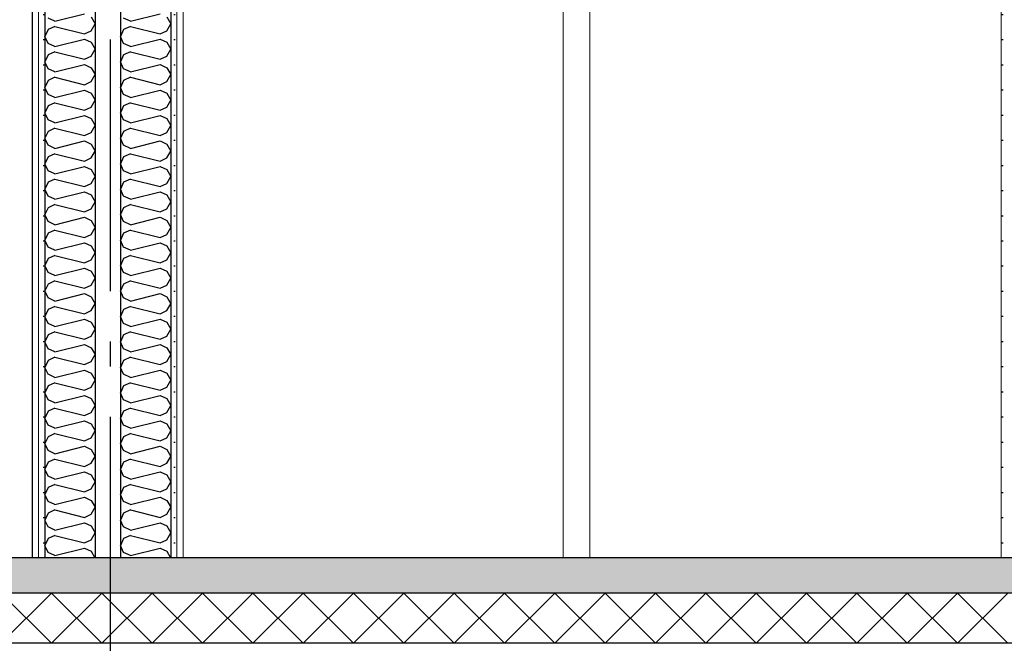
# Model space of a CAD drawing. Header units: millimetres. Extents: x -8544 to 51179, y -2070 to 23603.
# Tile 148 of 174: x 38837 to 40793, y 3650 to 4890. Entities that reach past the tile are written whole.
import ezdxf
from ezdxf.enums import TextEntityAlignment as Align

# ---------------------------------------------------------------- set-up
doc = ezdxf.new("R2010")
doc.units = ezdxf.units.MM
doc.header["$LTSCALE"] = 0.5
doc.header["$MEASUREMENT"] = 0
doc.linetypes.add('Akselinje', pattern=[1500, 1000, -200, 100, -200])
doc.linetypes.add('PLINE', pattern=[0])
for name, color, linetype in [('232- Ikke-bærende yttervegger(Nye konstruksjoner)', 7, 'Continuous'), ('24-- Innervegger (Skravur)(Nye konstruksjoner)', 7, 'Continuous'), ('24-- Innervegger(Nye konstruksjoner)', 7, 'Continuous'), ('252- Gulv på grunn_ bunnplate', 7, 'Continuous'), ('252- Gulv på grunn_ bunnplate (Skravur)', 7, 'Continuous'), ('82-- Modullinjer', 7, 'Continuous')]:
    doc.layers.add(name, color=color, linetype=linetype)
doc.layers.add('236- Innvendig kledning og overflate(Nye konstruksjoner)', color=7, linetype='Continuous', lineweight=0)
doc.layers.add('244- Vinduer_ dører_ foldevegger(Nye konstruksjoner)', color=7, linetype='Continuous', lineweight=0)
doc.styles.add('GENERATED_STYLE_1', font='arial.ttf')
pattern_1 = [(270, (0, 0), (86.60254, 0), [0, -50]), (270, (43.3, -25), (86.60254, 0), [0, -50])]

# ---------------------------------------------------------------- blocks, each defined once
blk = doc.blocks.new('*X2')
at = {"layer": '24-- Innervegger (Skravur)(Nye konstruksjoner)', "linetype": 'PLINE'}
for p, q in [((38907, 4886.9), (38893.5, 4893)), ((38907, 4886.9), (38965.7, 4901.5)), ((38979.2, 4895.4), (38986.9, 4881.5)), ((38907, 4876.2), (38893.5, 4870.1)), ((38907, 4876.2), (38965.7, 4861.6)), ((38979.2, 4867.7), (38986.9, 4881.5)), ((38893.5, 4870.1), (38886.9, 4856.3)), ((38893.5, 4842.4), (38886.9, 4856.3)), ((38965.7, 4861.6), (38979.2, 4867.7)), ((38907, 4836.3), (38893.5, 4842.4)), ((38907, 4836.3), (38965.7, 4850.9)), ((38965.7, 4850.9), (38979.2, 4844.8)), ((38979.2, 4844.8), (38986.9, 4831)), ((38893.5, 4819.5), (38886.9, 4805.7)), ((38907, 4825.6), (38893.5, 4819.5)), ((38907, 4825.6), (38965.7, 4811)), ((38965.7, 4811), (38979.2, 4817.1)), ((38979.2, 4817.1), (38986.9, 4831)), ((38893.5, 4791.9), (38886.9, 4805.7)), ((38907, 4785.7), (38965.7, 4800.4)), ((38965.7, 4800.4), (38979.2, 4794.2)), ((38979.2, 4794.2), (38986.9, 4780.4)), ((38907, 4785.7), (38893.5, 4791.9)), ((38907, 4775.1), (38893.5, 4768.9)), ((38907, 4775.1), (38965.7, 4760.4)), ((38979.2, 4766.6), (38986.9, 4780.4)), ((38893.5, 4768.9), (38886.9, 4755.1)), ((38893.5, 4741.3), (38886.9, 4755.1)), ((38965.7, 4760.4), (38979.2, 4766.6)), ((38907, 4735.1), (38893.5, 4741.3)), ((38907, 4735.1), (38965.7, 4749.8)), ((38965.7, 4749.8), (38979.2, 4743.6)), ((38979.2, 4743.6), (38986.9, 4729.8)), ((38893.5, 4718.3), (38886.9, 4704.5)), ((38907, 4724.5), (38893.5, 4718.3)), ((38907, 4724.5), (38965.7, 4709.8)), ((38965.7, 4709.8), (38979.2, 4716)), ((38979.2, 4716), (38986.9, 4729.8)), ((38893.5, 4690.7), (38886.9, 4704.5)), ((38907, 4684.5), (38965.7, 4699.2)), ((38965.7, 4699.2), (38979.2, 4693)), ((38907, 4684.5), (38893.5, 4690.7)), ((38979.2, 4693), (38986.9, 4679.2)), ((38979.2, 4665.4), (38986.9, 4679.2)), ((38893.5, 4667.7), (38886.9, 4653.9)), ((38907, 4673.9), (38893.5, 4667.7)), ((38907, 4673.9), (38965.7, 4659.2)), ((38965.7, 4659.2), (38979.2, 4665.4)), ((38893.5, 4640.1), (38886.9, 4653.9)), ((38907, 4633.9), (38893.5, 4640.1)), ((38907, 4633.9), (38965.7, 4648.6)), ((38965.7, 4648.6), (38979.2, 4642.4)), ((38979.2, 4642.4), (38986.9, 4628.6)), ((38893.5, 4617.1), (38886.9, 4603.3)), ((38907, 4623.3), (38893.5, 4617.1)), ((38907, 4623.3), (38965.7, 4608.6)), ((38979.2, 4614.8), (38986.9, 4628.6)), ((38893.5, 4589.5), (38886.9, 4603.3)), ((38907, 4583.3), (38965.7, 4598)), ((38965.7, 4608.6), (38979.2, 4614.8)), ((38965.7, 4598), (38979.2, 4591.8)), ((38907, 4583.3), (38893.5, 4589.5)), ((38979.2, 4591.8), (38986.9, 4578)), ((38979.2, 4564.2), (38986.9, 4578)), ((38893.5, 4566.6), (38886.9, 4552.7)), ((38907, 4572.7), (38893.5, 4566.6)), ((38907, 4572.7), (38965.7, 4558.1)), ((38965.7, 4558.1), (38979.2, 4564.2)), ((38893.5, 4538.9), (38886.9, 4552.7)), ((38907, 4532.8), (38893.5, 4538.9)), ((38907, 4532.8), (38965.7, 4547.4)), ((38965.7, 4547.4), (38979.2, 4541.3)), ((38979.2, 4541.3), (38986.9, 4527.4)), ((38907, 4522.1), (38893.5, 4516)), ((38907, 4522.1), (38965.7, 4507.5)), ((38979.2, 4513.6), (38986.9, 4527.4)), ((38893.5, 4516), (38886.9, 4502.2)), ((38893.5, 4488.3), (38886.9, 4502.2)), ((38965.7, 4507.5), (38979.2, 4513.6)), ((38907, 4482.2), (38893.5, 4488.3)), ((38907, 4482.2), (38965.7, 4496.8)), ((38965.7, 4496.8), (38979.2, 4490.7)), ((38979.2, 4490.7), (38986.9, 4476.9)), ((38893.5, 4465.4), (38886.9, 4451.6)), ((38907, 4471.5), (38893.5, 4465.4)), ((38907, 4471.5), (38965.7, 4456.9)), ((38965.7, 4456.9), (38979.2, 4463)), ((38979.2, 4463), (38986.9, 4476.9)), ((38893.5, 4437.8), (38886.9, 4451.6)), ((38907, 4431.6), (38965.7, 4446.3)), ((38965.7, 4446.3), (38979.2, 4440.1)), ((38907, 4431.6), (38893.5, 4437.8)), ((38979.2, 4440.1), (38986.9, 4426.3)), ((38979.2, 4412.5), (38986.9, 4426.3)), ((38893.5, 4414.8), (38886.9, 4401)), ((38907, 4421), (38893.5, 4414.8)), ((38907, 4421), (38965.7, 4406.3)), ((38965.7, 4406.3), (38979.2, 4412.5)), ((38893.5, 4387.2), (38886.9, 4401)), ((38907, 4381), (38893.5, 4387.2)), ((38907, 4381), (38965.7, 4395.7)), ((38965.7, 4395.7), (38979.2, 4389.5)), ((38979.2, 4389.5), (38986.9, 4375.7)), ((38893.5, 4364.2), (38886.9, 4350.4)), ((38907, 4370.4), (38893.5, 4364.2)), ((38907, 4370.4), (38965.7, 4355.7)), ((38979.2, 4361.9), (38986.9, 4375.7)), ((38893.5, 4336.6), (38886.9, 4350.4)), ((38907, 4330.4), (38965.7, 4345.1)), ((38965.7, 4355.7), (38979.2, 4361.9)), ((38965.7, 4345.1), (38979.2, 4338.9)), ((38907, 4330.4), (38893.5, 4336.6)), ((38979.2, 4338.9), (38986.9, 4325.1)), ((38979.2, 4311.3), (38986.9, 4325.1)), ((38893.5, 4313.6), (38886.9, 4299.8)), ((38907, 4319.8), (38893.5, 4313.6)), ((38907, 4319.8), (38965.7, 4305.1)), ((38965.7, 4305.1), (38979.2, 4311.3)), ((38893.5, 4286), (38886.9, 4299.8)), ((38907, 4279.8), (38893.5, 4286)), ((38907, 4279.8), (38965.7, 4294.5)), ((38965.7, 4294.5), (38979.2, 4288.3)), ((38979.2, 4288.3), (38986.9, 4274.5)), ((38907, 4269.2), (38893.5, 4263)), ((38907, 4269.2), (38965.7, 4254.5)), ((38979.2, 4260.7), (38986.9, 4274.5)), ((38893.5, 4263), (38886.9, 4249.2)), ((38893.5, 4235.4), (38886.9, 4249.2)), ((38965.7, 4254.5), (38979.2, 4260.7)), ((38907, 4229.2), (38893.5, 4235.4)), ((38907, 4229.2), (38965.7, 4243.9)), ((38965.7, 4243.9), (38979.2, 4237.7)), ((38979.2, 4237.7), (38986.9, 4223.9)), ((38893.5, 4212.5), (38886.9, 4198.6)), ((38907, 4218.6), (38893.5, 4212.5)), ((38907, 4218.6), (38965.7, 4204)), ((38965.7, 4204), (38979.2, 4210.1)), ((38979.2, 4210.1), (38986.9, 4223.9)), ((38893.5, 4184.8), (38886.9, 4198.6)), ((38907, 4178.7), (38965.7, 4193.3)), ((38965.7, 4193.3), (38979.2, 4187.2)), ((38979.2, 4187.2), (38986.9, 4173.3)), ((38907, 4178.7), (38893.5, 4184.8)), ((38907, 4168), (38893.5, 4161.9)), ((38907, 4168), (38965.7, 4153.4)), ((38979.2, 4159.5), (38986.9, 4173.3)), ((38893.5, 4161.9), (38886.9, 4148.1)), ((38893.5, 4134.2), (38886.9, 4148.1)), ((38965.7, 4153.4), (38979.2, 4159.5)), ((38907, 4128.1), (38893.5, 4134.2)), ((38907, 4128.1), (38965.7, 4142.7)), ((38965.7, 4142.7), (38979.2, 4136.6)), ((38979.2, 4136.6), (38986.9, 4122.8)), ((38893.5, 4111.3), (38886.9, 4097.5)), ((38907, 4117.4), (38893.5, 4111.3)), ((38907, 4117.4), (38965.7, 4102.8)), ((38965.7, 4102.8), (38979.2, 4108.9)), ((38979.2, 4108.9), (38986.9, 4122.8)), ((38893.5, 4083.7), (38886.9, 4097.5)), ((38907, 4077.5), (38965.7, 4092.2)), ((38965.7, 4092.2), (38979.2, 4086)), ((38907, 4077.5), (38893.5, 4083.7)), ((38979.2, 4086), (38986.9, 4072.2)), ((38979.2, 4058.4), (38986.9, 4072.2)), ((38893.5, 4060.7), (38886.9, 4046.9)), ((38907, 4066.9), (38893.5, 4060.7)), ((38907, 4066.9), (38965.7, 4052.2)), ((38965.7, 4052.2), (38979.2, 4058.4)), ((38893.5, 4033.1), (38886.9, 4046.9)), ((38907, 4026.9), (38893.5, 4033.1)), ((38907, 4026.9), (38965.7, 4041.6)), ((38965.7, 4041.6), (38979.2, 4035.4)), ((38979.2, 4035.4), (38986.9, 4021.6)), ((38907, 4016.3), (38893.5, 4010.1)), ((38907, 4016.3), (38965.7, 4001.6)), ((38979.2, 4007.8), (38986.9, 4021.6)), ((38893.5, 4010.1), (38886.9, 3996.3)), ((38893.5, 3982.5), (38886.9, 3996.3)), ((38907, 3976.3), (38965.7, 3991)), ((38965.7, 4001.6), (38979.2, 4007.8)), ((38965.7, 3991), (38979.2, 3984.8)), ((38907, 3976.3), (38893.5, 3982.5)), ((38979.2, 3984.8), (38986.9, 3971)), ((38893.5, 3959.5), (38886.9, 3945.7)), ((38907, 3965.7), (38893.5, 3959.5)), ((38907, 3965.7), (38965.7, 3951)), ((38965.7, 3951), (38979.2, 3957.2)), ((38979.2, 3957.2), (38986.9, 3971)), ((38893.5, 3931.9), (38886.9, 3945.7)), ((38907, 3925.7), (38965.7, 3940.4)), ((38965.7, 3940.4), (38979.2, 3934.2)), ((38979.2, 3934.2), (38986.9, 3920.4)), ((38907, 3925.7), (38893.5, 3931.9)), ((38907, 3915.1), (38893.5, 3908.9)), ((38907, 3915.1), (38965.7, 3900.4)), ((38979.2, 3906.6), (38986.9, 3920.4)), ((38893.5, 3908.9), (38886.9, 3895.1)), ((38893.5, 3881.3), (38886.9, 3895.1)), ((38965.7, 3900.4), (38979.2, 3906.6)), ((38907, 3875.1), (38893.5, 3881.3)), ((38907, 3875.1), (38965.7, 3889.8)), ((38965.7, 3889.8), (38979.2, 3883.6)), ((38979.2, 3883.6), (38986.9, 3869.8)), ((38893.5, 3858.3), (38886.9, 3844.5)), ((38907, 3864.5), (38893.5, 3858.3)), ((38907, 3864.5), (38965.7, 3849.8)), ((38979.2, 3856), (38986.9, 3869.8)), ((38893.5, 3830.7), (38886.9, 3844.5)), ((38907, 3824.6), (38965.7, 3839.2)), ((38965.7, 3839.2), (38979.2, 3833.1)), ((38907, 3824.6), (38893.5, 3830.7)), ((38979.2, 3833.1), (38986.5, 3820))]:
    blk.add_line(p, q, dxfattribs=at)
at = {"layer": '24-- Innervegger (Skravur)(Nye konstruksjoner)'}
blk.add_line((38965.7, 3849.8), (38979.2, 3856), dxfattribs=at)
blk = doc.blocks.new('*X25')
at = {"layer": '252- Gulv på grunn_ bunnplate (Skravur)', "linetype": 'PLINE'}
for p, q in [((38800, 3650), (38900, 3750)), ((38900, 3650), (38800, 3750)), ((38900, 3650), (39000, 3750)), ((39000, 3650), (38900, 3750)), ((39000, 3650), (39100, 3750)), ((39100, 3650), (39000, 3750)), ((39100, 3650), (39200, 3750)), ((39200, 3650), (39100, 3750)), ((39200, 3650), (39300, 3750)), ((39300, 3650), (39200, 3750)), ((39300, 3650), (39400, 3750)), ((39400, 3650), (39300, 3750)), ((39400, 3650), (39500, 3750)), ((39500, 3650), (39400, 3750)), ((39500, 3650), (39600, 3750)), ((39600, 3650), (39500, 3750)), ((39600, 3650), (39700, 3750)), ((39700, 3650), (39600, 3750)), ((39700, 3650), (39800, 3750)), ((39800, 3650), (39700, 3750)), ((39800, 3650), (39900, 3750)), ((39900, 3650), (39800, 3750)), ((39900, 3650), (40000, 3750)), ((40000, 3650), (39900, 3750)), ((40000, 3650), (40100, 3750)), ((40100, 3650), (40000, 3750)), ((40100, 3650), (40200, 3750)), ((40200, 3650), (40100, 3750)), ((40200, 3650), (40300, 3750)), ((40300, 3650), (40200, 3750)), ((40300, 3650), (40400, 3750)), ((40400, 3650), (40300, 3750)), ((40400, 3650), (40500, 3750)), ((40500, 3650), (40400, 3750)), ((40500, 3650), (40600, 3750)), ((40600, 3650), (40500, 3750)), ((40600, 3650), (40700, 3750)), ((40700, 3650), (40600, 3750)), ((40700, 3650), (40800, 3750)), ((40800, 3650), (40700, 3750))]:
    blk.add_line(p, q, dxfattribs=at)
blk = doc.blocks.new('*X95')
at = {"layer": '24-- Innervegger (Skravur)(Nye konstruksjoner)', "linetype": 'PLINE'}
for p, q in [((39057, 4886.9), (39043.5, 4893)), ((39057, 4886.9), (39115.7, 4901.5)), ((39129.2, 4895.4), (39136.9, 4881.5)), ((39057, 4876.2), (39043.5, 4870.1)), ((39057, 4876.2), (39115.7, 4861.6)), ((39129.2, 4867.7), (39136.9, 4881.5)), ((39043.5, 4870.1), (39036.9, 4856.3)), ((39043.5, 4842.4), (39036.9, 4856.3)), ((39115.7, 4861.6), (39129.2, 4867.7)), ((39057, 4836.3), (39043.5, 4842.4)), ((39057, 4836.3), (39115.7, 4850.9)), ((39115.7, 4850.9), (39129.2, 4844.8)), ((39129.2, 4844.8), (39136.9, 4831)), ((39043.5, 4819.5), (39036.9, 4805.7)), ((39057, 4825.6), (39043.5, 4819.5)), ((39057, 4825.6), (39115.7, 4811)), ((39115.7, 4811), (39129.2, 4817.1)), ((39129.2, 4817.1), (39136.9, 4831)), ((39043.5, 4791.9), (39036.9, 4805.7)), ((39057, 4785.7), (39115.7, 4800.4)), ((39115.7, 4800.4), (39129.2, 4794.2)), ((39129.2, 4794.2), (39136.9, 4780.4)), ((39057, 4785.7), (39043.5, 4791.9)), ((39057, 4775.1), (39043.5, 4768.9)), ((39057, 4775.1), (39115.7, 4760.4)), ((39129.2, 4766.6), (39136.9, 4780.4)), ((39043.5, 4768.9), (39036.9, 4755.1)), ((39043.5, 4741.3), (39036.9, 4755.1)), ((39115.7, 4760.4), (39129.2, 4766.6)), ((39057, 4735.1), (39043.5, 4741.3)), ((39057, 4735.1), (39115.7, 4749.8)), ((39115.7, 4749.8), (39129.2, 4743.6)), ((39129.2, 4743.6), (39136.9, 4729.8)), ((39043.5, 4718.3), (39036.9, 4704.5)), ((39057, 4724.5), (39043.5, 4718.3)), ((39057, 4724.5), (39115.7, 4709.8)), ((39115.7, 4709.8), (39129.2, 4716)), ((39129.2, 4716), (39136.9, 4729.8)), ((39043.5, 4690.7), (39036.9, 4704.5)), ((39057, 4684.5), (39115.7, 4699.2)), ((39115.7, 4699.2), (39129.2, 4693)), ((39057, 4684.5), (39043.5, 4690.7)), ((39129.2, 4693), (39136.9, 4679.2)), ((39129.2, 4665.4), (39136.9, 4679.2)), ((39043.5, 4667.7), (39036.9, 4653.9)), ((39057, 4673.9), (39043.5, 4667.7)), ((39057, 4673.9), (39115.7, 4659.2)), ((39115.7, 4659.2), (39129.2, 4665.4)), ((39043.5, 4640.1), (39036.9, 4653.9)), ((39057, 4633.9), (39043.5, 4640.1)), ((39057, 4633.9), (39115.7, 4648.6)), ((39115.7, 4648.6), (39129.2, 4642.4)), ((39129.2, 4642.4), (39136.9, 4628.6)), ((39043.5, 4617.1), (39036.9, 4603.3)), ((39057, 4623.3), (39043.5, 4617.1)), ((39057, 4623.3), (39115.7, 4608.6)), ((39129.2, 4614.8), (39136.9, 4628.6)), ((39043.5, 4589.5), (39036.9, 4603.3)), ((39057, 4583.3), (39115.7, 4598)), ((39115.7, 4608.6), (39129.2, 4614.8)), ((39115.7, 4598), (39129.2, 4591.8)), ((39057, 4583.3), (39043.5, 4589.5)), ((39129.2, 4591.8), (39136.9, 4578)), ((39129.2, 4564.2), (39136.9, 4578)), ((39043.5, 4566.6), (39036.9, 4552.7)), ((39057, 4572.7), (39043.5, 4566.6)), ((39057, 4572.7), (39115.7, 4558.1)), ((39115.7, 4558.1), (39129.2, 4564.2)), ((39043.5, 4538.9), (39036.9, 4552.7)), ((39057, 4532.8), (39043.5, 4538.9)), ((39057, 4532.8), (39115.7, 4547.4)), ((39115.7, 4547.4), (39129.2, 4541.3)), ((39129.2, 4541.3), (39136.9, 4527.4)), ((39057, 4522.1), (39043.5, 4516)), ((39057, 4522.1), (39115.7, 4507.5)), ((39129.2, 4513.6), (39136.9, 4527.4)), ((39043.5, 4516), (39036.9, 4502.2)), ((39043.5, 4488.3), (39036.9, 4502.2)), ((39115.7, 4507.5), (39129.2, 4513.6)), ((39057, 4482.2), (39043.5, 4488.3)), ((39057, 4482.2), (39115.7, 4496.8)), ((39115.7, 4496.8), (39129.2, 4490.7)), ((39129.2, 4490.7), (39136.9, 4476.9)), ((39043.5, 4465.4), (39036.9, 4451.6)), ((39057, 4471.5), (39043.5, 4465.4)), ((39057, 4471.5), (39115.7, 4456.9)), ((39115.7, 4456.9), (39129.2, 4463)), ((39129.2, 4463), (39136.9, 4476.9)), ((39043.5, 4437.8), (39036.9, 4451.6)), ((39057, 4431.6), (39115.7, 4446.3)), ((39115.7, 4446.3), (39129.2, 4440.1)), ((39057, 4431.6), (39043.5, 4437.8)), ((39129.2, 4440.1), (39136.9, 4426.3)), ((39129.2, 4412.5), (39136.9, 4426.3)), ((39043.5, 4414.8), (39036.9, 4401)), ((39057, 4421), (39043.5, 4414.8)), ((39057, 4421), (39115.7, 4406.3)), ((39115.7, 4406.3), (39129.2, 4412.5)), ((39043.5, 4387.2), (39036.9, 4401)), ((39057, 4381), (39043.5, 4387.2)), ((39057, 4381), (39115.7, 4395.7)), ((39115.7, 4395.7), (39129.2, 4389.5)), ((39129.2, 4389.5), (39136.9, 4375.7)), ((39043.5, 4364.2), (39036.9, 4350.4)), ((39057, 4370.4), (39043.5, 4364.2)), ((39057, 4370.4), (39115.7, 4355.7)), ((39129.2, 4361.9), (39136.9, 4375.7)), ((39043.5, 4336.6), (39036.9, 4350.4)), ((39057, 4330.4), (39115.7, 4345.1)), ((39115.7, 4355.7), (39129.2, 4361.9)), ((39115.7, 4345.1), (39129.2, 4338.9)), ((39057, 4330.4), (39043.5, 4336.6)), ((39129.2, 4338.9), (39136.9, 4325.1)), ((39129.2, 4311.3), (39136.9, 4325.1)), ((39043.5, 4313.6), (39036.9, 4299.8)), ((39057, 4319.8), (39043.5, 4313.6)), ((39057, 4319.8), (39115.7, 4305.1)), ((39115.7, 4305.1), (39129.2, 4311.3)), ((39043.5, 4286), (39036.9, 4299.8)), ((39057, 4279.8), (39043.5, 4286)), ((39057, 4279.8), (39115.7, 4294.5)), ((39115.7, 4294.5), (39129.2, 4288.3)), ((39129.2, 4288.3), (39136.9, 4274.5)), ((39057, 4269.2), (39043.5, 4263)), ((39057, 4269.2), (39115.7, 4254.5)), ((39129.2, 4260.7), (39136.9, 4274.5)), ((39043.5, 4263), (39036.9, 4249.2)), ((39043.5, 4235.4), (39036.9, 4249.2)), ((39115.7, 4254.5), (39129.2, 4260.7)), ((39057, 4229.2), (39043.5, 4235.4)), ((39057, 4229.2), (39115.7, 4243.9)), ((39115.7, 4243.9), (39129.2, 4237.7)), ((39129.2, 4237.7), (39136.9, 4223.9)), ((39043.5, 4212.5), (39036.9, 4198.6)), ((39057, 4218.6), (39043.5, 4212.5)), ((39057, 4218.6), (39115.7, 4204)), ((39115.7, 4204), (39129.2, 4210.1)), ((39129.2, 4210.1), (39136.9, 4223.9)), ((39043.5, 4184.8), (39036.9, 4198.6)), ((39057, 4178.7), (39115.7, 4193.3)), ((39115.7, 4193.3), (39129.2, 4187.2)), ((39129.2, 4187.2), (39136.9, 4173.3)), ((39057, 4178.7), (39043.5, 4184.8)), ((39057, 4168), (39043.5, 4161.9)), ((39057, 4168), (39115.7, 4153.4)), ((39129.2, 4159.5), (39136.9, 4173.3)), ((39043.5, 4161.9), (39036.9, 4148.1)), ((39043.5, 4134.2), (39036.9, 4148.1)), ((39115.7, 4153.4), (39129.2, 4159.5)), ((39057, 4128.1), (39043.5, 4134.2)), ((39057, 4128.1), (39115.7, 4142.7)), ((39115.7, 4142.7), (39129.2, 4136.6)), ((39129.2, 4136.6), (39136.9, 4122.8)), ((39043.5, 4111.3), (39036.9, 4097.5)), ((39057, 4117.4), (39043.5, 4111.3)), ((39057, 4117.4), (39115.7, 4102.8)), ((39115.7, 4102.8), (39129.2, 4108.9)), ((39129.2, 4108.9), (39136.9, 4122.8)), ((39043.5, 4083.7), (39036.9, 4097.5)), ((39057, 4077.5), (39115.7, 4092.2)), ((39115.7, 4092.2), (39129.2, 4086)), ((39057, 4077.5), (39043.5, 4083.7)), ((39129.2, 4086), (39136.9, 4072.2)), ((39129.2, 4058.4), (39136.9, 4072.2)), ((39043.5, 4060.7), (39036.9, 4046.9)), ((39057, 4066.9), (39043.5, 4060.7)), ((39057, 4066.9), (39115.7, 4052.2)), ((39115.7, 4052.2), (39129.2, 4058.4)), ((39043.5, 4033.1), (39036.9, 4046.9)), ((39057, 4026.9), (39043.5, 4033.1)), ((39057, 4026.9), (39115.7, 4041.6)), ((39115.7, 4041.6), (39129.2, 4035.4)), ((39129.2, 4035.4), (39136.9, 4021.6)), ((39057, 4016.3), (39043.5, 4010.1)), ((39057, 4016.3), (39115.7, 4001.6)), ((39129.2, 4007.8), (39136.9, 4021.6)), ((39043.5, 4010.1), (39036.9, 3996.3)), ((39043.5, 3982.5), (39036.9, 3996.3)), ((39057, 3976.3), (39115.7, 3991)), ((39115.7, 4001.6), (39129.2, 4007.8)), ((39115.7, 3991), (39129.2, 3984.8)), ((39057, 3976.3), (39043.5, 3982.5)), ((39129.2, 3984.8), (39136.9, 3971)), ((39043.5, 3959.5), (39036.9, 3945.7)), ((39057, 3965.7), (39043.5, 3959.5)), ((39057, 3965.7), (39115.7, 3951)), ((39115.7, 3951), (39129.2, 3957.2)), ((39129.2, 3957.2), (39136.9, 3971)), ((39043.5, 3931.9), (39036.9, 3945.7)), ((39057, 3925.7), (39115.7, 3940.4)), ((39115.7, 3940.4), (39129.2, 3934.2)), ((39129.2, 3934.2), (39136.9, 3920.4)), ((39057, 3925.7), (39043.5, 3931.9)), ((39057, 3915.1), (39043.5, 3908.9)), ((39057, 3915.1), (39115.7, 3900.4)), ((39129.2, 3906.6), (39136.9, 3920.4)), ((39043.5, 3908.9), (39036.9, 3895.1)), ((39043.5, 3881.3), (39036.9, 3895.1)), ((39115.7, 3900.4), (39129.2, 3906.6)), ((39057, 3875.1), (39043.5, 3881.3)), ((39057, 3875.1), (39115.7, 3889.8)), ((39115.7, 3889.8), (39129.2, 3883.6)), ((39129.2, 3883.6), (39136.9, 3869.8)), ((39043.5, 3858.3), (39036.9, 3844.5)), ((39057, 3864.5), (39043.5, 3858.3)), ((39057, 3864.5), (39115.7, 3849.8)), ((39115.7, 3849.8), (39129.2, 3856)), ((39129.2, 3856), (39136.9, 3869.8)), ((39043.5, 3830.7), (39036.9, 3844.5)), ((39057, 3824.6), (39115.7, 3839.2)), ((39115.7, 3839.2), (39129.2, 3833.1)), ((39057, 3824.6), (39043.5, 3830.7)), ((39129.2, 3833.1), (39136.5, 3820))]:
    blk.add_line(p, q, dxfattribs=at)
blk = doc.blocks.new('Standard grid marker[14]', base_point=(39016.9, 12550))
at = {"layer": '82-- Modullinjer', "linetype": 'Akselinje'}
blk.add_line((39016.9, 12350), (39016.9, 1550), dxfattribs=at)
at = {"layer": '82-- Modullinjer', "style": 'GENERATED_STYLE_1'}
for tag, p in [('AC_MarkerText_1_0', (39016.9, 12887.5)), ('AC_MarkerText_1_1', (39016.9, 1187.5))]:
    blk.add_attdef(tag, text='', height=175, rotation=360, dxfattribs=at).set_placement(p, align=Align.TOP_CENTER)

msp = doc.modelspace()

# ---------------------------------------------------------------- hatches: boundary and pattern name
at = {"layer": '24-- Innervegger (Skravur)(Nye konstruksjoner)', "linetype": 'Continuous'}
h = msp.add_hatch(dxfattribs=at)
h.set_pattern_fill('Gips', color=256, style=0, pattern_type=2)
h.set_pattern_definition(pattern_1)
h.paths.add_polyline_path([(40786.9, 6676.5), (40786.9, 3820), (40799.4, 3820), (40799.4, 6676.5)])
h = msp.add_hatch(dxfattribs=at)
h.set_pattern_fill('Gips', color=256, style=0, pattern_type=2)
h.set_pattern_definition(pattern_1)
h.paths.add_polyline_path([(38861.9, 6540), (38861.9, 3820), (38874.4, 3820), (38874.4, 6540)])
h = msp.add_hatch(dxfattribs=at)
h.set_pattern_fill('Gips', color=256, style=0, pattern_type=2)
h.set_pattern_definition(pattern_1)
h.paths.add_polyline_path([(38874.4, 6540), (38874.4, 3820), (38886.9, 3820), (38886.9, 6540)])
h = msp.add_hatch(dxfattribs=at)
h.set_pattern_fill('Gips', color=256, style=0, pattern_type=2)
h.set_pattern_definition(pattern_1)
h.paths.add_polyline_path([(39136.9, 3820), (39149.4, 3820), (39149.4, 6540), (39136.9, 6540)])
h = msp.add_hatch(dxfattribs=at)
h.set_pattern_fill('Gips', color=256, style=0, pattern_type=2)
h.set_pattern_definition(pattern_1)
h.paths.add_polyline_path([(39161.9, 6540), (39149.4, 6540), (39149.4, 3820), (39161.9, 3820)])
at = {"layer": '252- Gulv på grunn_ bunnplate (Skravur)', "linetype": 'Continuous'}
h = msp.add_hatch(dxfattribs=at)
h.set_pattern_fill('Betong_strukturell', color=256, style=0, pattern_type=2)
h.set_pattern_definition([(0, (0, 0), (0, 311.7692), [30, -150]), (0, (90, 155.9), (0, 311.7692), [30, -150]), (60, (0, 0), (-270, 155.8846), [30, -150]), (60, (180, 0), (-270, 155.8846), [30, -150]), (120, (30, 0), (270, 155.8846), [30, -150]), (120, (210, 0), (270, 155.8846), [30, -150]), (0, (0, 30), (0, 60), [0, -60, 0, -90]), (45, (30, 30), (-42.42641, 42.42641), [0, -45, 0, -75])])
h.paths.add_polyline_path([(25956.9, 3820), (25956.9, 3750), (44997.4, 3750), (44997.4, 3820)])

# ---------------------------------------------------------------- linework, layer by layer
at = {"layer": '232- Ikke-bærende yttervegger(Nye konstruksjoner)', "linetype": 'PLINE'}
msp.add_line((38861.9, 6540), (38861.9, 3820), dxfattribs=at)
at = {"layer": '236- Innvendig kledning og overflate(Nye konstruksjoner)', "linetype": 'PLINE'}
for p, q in [((40786.9, 6567), (40786.9, 3820)), ((38874.4, 6540), (38874.4, 3820)), ((39149.4, 6540), (39149.4, 3820)), ((39161.9, 6540), (39161.9, 3820))]:
    msp.add_line(p, q, dxfattribs=at)
at = {"layer": '24-- Innervegger(Nye konstruksjoner)', "linetype": 'PLINE'}
for p, q in [((38886.9, 6540), (38886.9, 3820)), ((38986.9, 6540), (38986.9, 3820)), ((39036.9, 6540), (39036.9, 3820)), ((39136.9, 6540), (39136.9, 3820))]:
    msp.add_line(p, q, dxfattribs=at)
at = {"layer": '244- Vinduer_ dører_ foldevegger(Nye konstruksjoner)', "linetype": 'PLINE'}
for p, q in [((39916.9, 3820), (39916.9, 5930)), ((39969.9, 5872), (39969.9, 3820))]:
    msp.add_line(p, q, dxfattribs=at)
at = {"layer": '252- Gulv på grunn_ bunnplate', "linetype": 'PLINE'}
for p, q in [((39036.9, 3820), (38986.9, 3820)), ((40786.9, 3820), (39161.9, 3820)), ((44997.4, 3750), (25966.9, 3750)), ((45011.9, 3650), (26036.9, 3650))]:
    msp.add_line(p, q, dxfattribs=at)
at = {"layer": '252- Gulv på grunn_ bunnplate', "linetype": 'PLINE', "flags": 128}
for points in [[(38986.9, 3820), (38886.9, 3820), (38874.4, 3820), (38861.9, 3820), (38811.9, 3820), (38799.4, 3820), (35799.4, 3820)], [(39161.9, 3820), (39149.4, 3820), (39136.9, 3820), (39036.9, 3820)], [(41086.9, 3820), (41074.4, 3820), (41061.9, 3820), (40961.9, 3820), (40911.9, 3820), (40811.9, 3820), (40799.4, 3820), (40786.9, 3820)]]:
    msp.add_lwpolyline(points, dxfattribs=at)

# ---------------------------------------------------------------- block references
at = {"layer": '24-- Innervegger(Nye konstruksjoner)'}
for name in ['*X2', '*X95']:
    msp.add_blockref(name, (0, 0), dxfattribs=at)
at = {"layer": '252- Gulv på grunn_ bunnplate'}
msp.add_blockref('*X25', (0, 0), dxfattribs=at)
at = {"layer": '82-- Modullinjer', "linetype": 'PLINE'}
msp.add_blockref('Standard grid marker[14]', (39016.9, 12550), dxfattribs=at)

doc.saveas('drawing.dxf')
